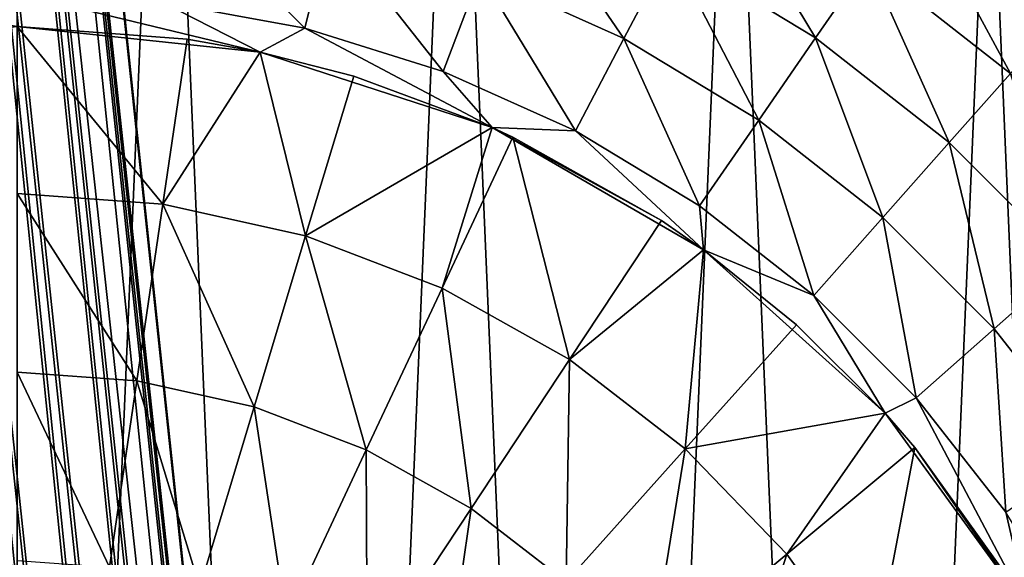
# Model space of a CAD drawing. Header units: millimetres. Extents: x 0 to 2133, y 0 to 2087.
# Tile 55 of 256: x 162 to 177, y 1612 to 1620. Entities that reach past the tile are written whole.
import ezdxf

# ---------------------------------------------------------------- set-up
doc = ezdxf.new("R2010")
doc.units = ezdxf.units.MM
doc.header["$LTSCALE"] = 25.4
doc.layers.get('0').update_dxf_attribs({"true_color": 0xff5454})

# ---------------------------------------------------------------- blocks, each defined once
blk = doc.blocks.new('COSMO-S-3382-4917.STL#2')
at = {"color": 18, "true_color": 0x000000}
mesh = blk.add_polyface(dxfattribs=at)
corners = [(2.891, 1717.164, 7.187), (20.894, 1552.976, 6.292), (20.352, 1552.918, 5.733), (3.433, 1717.214, 7.746)]
mesh.append_faces([[corners[k] for k in face] for face in [(0, 1, 2), (1, 0, 3)]], dxfattribs={"vtx0": -1, "color": 18})
mesh = blk.add_polyface(dxfattribs=at)
corners = [(21.17, 1553.01, 7.797), (3.407, 1717.174, 9.968), (20.864, 1552.981, 8.514), (3.713, 1717.219, 9.251)]
mesh.append_faces([[corners[k] for k in face] for face in [(0, 1, 2), (1, 0, 3)]], dxfattribs={"vtx0": -1, "color": 18})
mesh = blk.add_polyface(dxfattribs=at)
corners = [(3.433, 1717.214, 7.746), (21.181, 1553.008, 7.017), (20.894, 1552.976, 6.292), (3.722, 1717.233, 8.471)]
mesh.append_faces([[corners[k] for k in face] for face in [(0, 1, 2), (1, 0, 3)]], dxfattribs={"vtx0": -1, "color": 18})
mesh = blk.add_polyface(dxfattribs=at)
corners = [(3.722, 1717.233, 8.471), (21.17, 1553.01, 7.797), (21.181, 1553.008, 7.017), (3.713, 1717.219, 9.251)]
mesh.append_faces([[corners[k] for k in face] for face in [(0, 1, 2), (1, 0, 3)]], dxfattribs={"vtx0": -1, "color": 18})
mesh = blk.add_polyface(dxfattribs=at)
corners = [(2.177, 1717.092, 6.879), (18.863, 1552.762, 5.414), (1.401, 1717.009, 6.869), (19.639, 1552.843, 5.425)]
mesh.append_faces([[corners[k] for k in face] for face in [(0, 1, 2), (1, 0, 3)]], dxfattribs={"vtx0": -1, "color": 18})
mesh = blk.add_polyface(dxfattribs=at)
corners = [(19.586, 1552.851, 9.348), (2.853, 1717.106, 10.512), (2.132, 1717.023, 10.801), (20.307, 1552.925, 9.059)]
mesh.append_faces([[corners[k] for k in face] for face in [(0, 1, 2), (1, 0, 3)]], dxfattribs={"vtx0": -1, "color": 18})
mesh = blk.add_polyface(dxfattribs=at)
corners = [(2.891, 1717.164, 7.187), (19.639, 1552.843, 5.425), (2.177, 1717.092, 6.879), (20.352, 1552.918, 5.733)]
mesh.append_faces([[corners[k] for k in face] for face in [(0, 1, 2), (1, 0, 3)]], dxfattribs={"vtx0": -1, "color": 18})
mesh = blk.add_polyface(dxfattribs=at)
corners = [(20.307, 1552.925, 9.059), (3.407, 1717.174, 9.968), (2.853, 1717.106, 10.512), (20.864, 1552.981, 8.514)]
mesh.append_faces([[corners[k] for k in face] for face in [(0, 1, 2), (1, 0, 3)]], dxfattribs={"vtx0": -1, "color": 18})
mesh = blk.add_polyface(dxfattribs=at)
corners = [(0.681, 1716.926, 7.158), (17.586, 1552.633, 6.248), (0.126, 1716.857, 7.702), (18.142, 1552.688, 5.703)]
mesh.append_faces([[corners[k] for k in face] for face in [(0, 1, 2), (1, 0, 3)]], dxfattribs={"vtx0": -1, "color": 18})
mesh = blk.add_polyface(dxfattribs=at)
corners = [(18.097, 1552.696, 9.029), (1.357, 1716.939, 10.791), (0.643, 1716.868, 10.483), (18.81, 1552.771, 9.337)]
mesh.append_faces([[corners[k] for k in face] for face in [(0, 1, 2), (1, 0, 3)]], dxfattribs={"vtx0": -1, "color": 18})
mesh = blk.add_polyface(dxfattribs=at)
corners = [(1.401, 1717.009, 6.869), (18.142, 1552.688, 5.703), (0.681, 1716.926, 7.158), (18.863, 1552.762, 5.414)]
mesh.append_faces([[corners[k] for k in face] for face in [(0, 1, 2), (1, 0, 3)]], dxfattribs={"vtx0": -1, "color": 18})
mesh = blk.add_polyface(dxfattribs=at)
corners = [(18.81, 1552.771, 9.337), (2.132, 1717.023, 10.801), (1.357, 1716.939, 10.791), (19.586, 1552.851, 9.348)]
mesh.append_faces([[corners[k] for k in face] for face in [(0, 1, 2), (1, 0, 3)]], dxfattribs={"vtx0": -1, "color": 18})
mesh = blk.add_polyface(dxfattribs=at)
corners = [(17.556, 1552.637, 8.47), (-0.188, 1716.799, 9.199), (17.268, 1552.605, 7.745), (0.101, 1716.818, 9.924)]
mesh.append_faces([[corners[k] for k in face] for face in [(0, 1, 2), (1, 0, 3)]], dxfattribs={"vtx0": -1, "color": 18})
mesh = blk.add_polyface(dxfattribs=at)
corners = [(17.268, 1552.605, 7.745), (-0.179, 1716.813, 8.419), (17.279, 1552.604, 6.965), (-0.188, 1716.799, 9.199)]
mesh.append_faces([[corners[k] for k in face] for face in [(0, 1, 2), (1, 0, 3)]], dxfattribs={"vtx0": -1, "color": 18})
mesh = blk.add_polyface(dxfattribs=at)
corners = [(-0.179, 1716.813, 8.419), (17.586, 1552.633, 6.248), (17.279, 1552.604, 6.965), (0.126, 1716.857, 7.702)]
mesh.append_faces([[corners[k] for k in face] for face in [(0, 1, 2), (1, 0, 3)]], dxfattribs={"vtx0": -1, "color": 18})
mesh = blk.add_polyface(dxfattribs=at)
corners = [(18.097, 1552.696, 9.029), (0.101, 1716.818, 9.924), (17.556, 1552.637, 8.47), (0.643, 1716.868, 10.483)]
mesh.append_faces([[corners[k] for k in face] for face in [(0, 1, 2), (1, 0, 3)]], dxfattribs={"vtx0": -1, "color": 18})
mesh = blk.add_polyface(dxfattribs=at)
corners = [(-20.168, 1669.88, 4.129), (-19.796, 1661.1, 4.129), (-20.356, 1665.474, 4.129), (-19.239, 1674.191, 4.129), (-18.504, 1656.884, 4.129), (-17.595, 1678.283, 4.129), (-16.519, 1652.946, 4.129), (-15.283, 1682.038, 4.129), (-13.897, 1649.4, 4.129), (-12.369, 1685.349, 4.129), (-10.713, 1646.349, 4.129), (-8.938, 1688.119, 4.129), (-7.059, 1643.88, 4.129), (-5.089, 1690.27, 4.129), (-3.041, 1642.063, 4.129), (-0.931, 1691.739, 4.129), (1.227, 1640.952, 4.129), (3.416, 1692.484, 4.129), (5.621, 1640.578, 4.129), (5.621, 1692.578, 4.129), (7.826, 1692.484, 4.129), (10.015, 1640.952, 4.129), (12.172, 1691.739, 4.129), (14.283, 1642.063, 4.129), (16.33, 1690.27, 4.129), (18.301, 1643.88, 4.129), (20.18, 1688.119, 4.129), (21.955, 1646.349, 4.129), (23.611, 1685.349, 4.129), (25.138, 1649.4, 4.129), (26.525, 1682.038, 4.129), (27.761, 1652.946, 4.129), (28.837, 1678.283, 4.129), (29.746, 1656.884, 4.129), (30.481, 1674.191, 4.129), (31.037, 1661.1, 4.129), (31.41, 1669.88, 4.129), (31.597, 1665.474, 4.129)]
mesh.append_faces([[corners[k] for k in face] for face in [(0, 1, 2), (35, 36, 37)]], dxfattribs={"vtx0": -1, "color": 18})
mesh.append_faces([[corners[k] for k in face] for face in [(1, 3, 4), (4, 5, 6), (6, 7, 8), (8, 9, 10), (10, 11, 12), (12, 13, 14), (14, 15, 16), (16, 17, 18), (18, 20, 21), (21, 22, 23), (23, 24, 25), (25, 26, 27), (27, 28, 29), (29, 30, 31), (31, 32, 33), (33, 34, 35)]], dxfattribs={"vtx0": -1, "vtx1": -1, "color": 18})
mesh.append_faces([[corners[k] for k in face] for face in [(1, 0, 3), (4, 3, 5), (6, 5, 7), (8, 7, 9), (10, 9, 11), (12, 11, 13), (14, 13, 15), (16, 15, 17), (18, 17, 19), (18, 19, 20), (21, 20, 22), (23, 22, 24), (25, 24, 26), (27, 26, 28), (29, 28, 30), (31, 30, 32), (33, 32, 34), (35, 34, 36)]], dxfattribs={"vtx0": -1, "vtx2": -1, "color": 18})
mesh = blk.add_polyface(dxfattribs=at)
corners = [(17.585, 1683.911, 28.02), (16.051, 1686.452, 27.281), (15.409, 1685.227, 28.02), (18.371, 1685.049, 27.281)]
mesh.append_faces([[corners[k] for k in face] for face in [(0, 1, 2), (1, 0, 3)]], dxfattribs={"vtx0": -1, "color": 18})
mesh = blk.add_polyface(dxfattribs=at)
corners = [(14.711, 1683.898, 28.476), (13.089, 1686.271, 28.02), (12.557, 1684.868, 28.476), (15.409, 1685.227, 28.02)]
mesh.append_faces([[corners[k] for k in face] for face in [(0, 1, 2), (1, 0, 3)]], dxfattribs={"vtx0": -1, "color": 18})
mesh = blk.add_polyface(dxfattribs=at)
corners = [(9.929, 1684.055, 28.629), (7.979, 1685.996, 28.476), (7.791, 1684.447, 28.629), (10.302, 1685.57, 28.476)]
mesh.append_faces([[corners[k] for k in face] for face in [(0, 1, 2), (1, 0, 3)]], dxfattribs={"vtx0": -1, "color": 18})
mesh = blk.add_polyface(dxfattribs=at)
corners = [(20.504, 1683.378, 27.281), (19.06, 1686.047, 26.286), (18.371, 1685.049, 27.281), (21.308, 1684.285, 26.286)]
mesh.append_faces([[corners[k] for k in face] for face in [(0, 1, 2), (1, 0, 3)]], dxfattribs={"vtx0": -1, "color": 18})
mesh = blk.add_polyface(dxfattribs=at)
corners = [(12.004, 1683.408, 28.629), (10.302, 1685.57, 28.476), (9.929, 1684.055, 28.629), (12.557, 1684.868, 28.476)]
mesh.append_faces([[corners[k] for k in face] for face in [(0, 1, 2), (1, 0, 3)]], dxfattribs={"vtx0": -1, "color": 18})
mesh = blk.add_polyface(dxfattribs=at)
corners = [(16.733, 1682.676, 28.476), (15.409, 1685.227, 28.02), (14.711, 1683.898, 28.476), (17.585, 1683.911, 28.02)]
mesh.append_faces([[corners[k] for k in face] for face in [(0, 1, 2), (1, 0, 3)]], dxfattribs={"vtx0": -1, "color": 18})
mesh = blk.add_polyface(dxfattribs=at)
corners = [(19.587, 1682.343, 28.02), (18.371, 1685.049, 27.281), (17.585, 1683.911, 28.02), (20.504, 1683.378, 27.281)]
mesh.append_faces([[corners[k] for k in face] for face in [(0, 1, 2), (1, 0, 3)]], dxfattribs={"vtx0": -1, "color": 18})
mesh = blk.add_polyface(dxfattribs=at)
corners = [(13.986, 1682.516, 28.629), (12.557, 1684.868, 28.476), (12.004, 1683.408, 28.629), (14.711, 1683.898, 28.476)]
mesh.append_faces([[corners[k] for k in face] for face in [(0, 1, 2), (1, 0, 3)]], dxfattribs={"vtx0": -1, "color": 18})
mesh = blk.add_polyface(dxfattribs=at)
corners = [(-12.248, 1664.408, 28.629), (-12.248, 1668.748, 28.629), (-12.379, 1666.578, 28.629), (-11.856, 1662.27, 28.629), (-11.856, 1670.886, 28.629), (-11.783, 1664.749, 28.629), (-11.209, 1660.195, 28.629), (-11.023, 1661.17, 28.629), (-10.317, 1658.213, 28.629), (-9.535, 1657.828, 28.629), (-9.193, 1656.353, 28.629), (-7.384, 1654.868, 28.629), (-7.852, 1654.642, 28.629), (-6.315, 1653.105, 28.629), (-4.665, 1652.42, 28.629), (-4.604, 1651.764, 28.629), (-1.497, 1650.591, 28.629), (-2.744, 1650.64, 28.629), (-0.762, 1649.748, 28.629), (1.982, 1649.46, 28.629), (1.313, 1649.101, 28.629), (3.451, 1648.709, 28.629), (5.621, 1649.078, 28.629), (5.621, 1648.578, 28.629), (7.791, 1648.709, 28.629), (9.259, 1649.46, 28.629), (9.929, 1649.101, 28.629), (12.739, 1650.591, 28.629), (12.004, 1649.748, 28.629), (13.986, 1650.64, 28.629), (15.907, 1652.42, 28.629), (15.846, 1651.764, 28.629), (17.557, 1653.105, 28.629), (18.626, 1654.868, 28.629), (19.094, 1654.642, 28.629), (20.776, 1657.828, 28.629), (20.435, 1656.353, 28.629), (21.559, 1658.213, 28.629), (22.264, 1661.17, 28.629), (22.451, 1660.195, 28.629), (23.025, 1664.749, 28.629), (23.098, 1662.27, 28.629), (23.025, 1668.407, 28.629), (-11.783, 1668.407, 28.629), (-11.209, 1672.961, 28.629), (-11.023, 1671.986, 28.629), (-10.317, 1674.943, 28.629), (-9.535, 1675.328, 28.629), (-9.193, 1676.803, 28.629), (-7.384, 1678.288, 28.629), (-7.852, 1678.514, 28.629), (-6.315, 1680.051, 28.629), (-4.665, 1680.736, 28.629), (-4.604, 1681.392, 28.629), (-1.497, 1682.565, 28.629), (-2.744, 1682.516, 28.629), (-0.762, 1683.408, 28.629), (1.982, 1683.696, 28.629), (1.313, 1684.055, 28.629), (3.451, 1684.447, 28.629), (5.621, 1684.078, 28.629), (5.621, 1684.578, 28.629), (9.259, 1683.696, 28.629), (7.791, 1684.447, 28.629), (9.929, 1684.055, 28.629), (12.739, 1682.565, 28.629), (12.004, 1683.408, 28.629), (13.986, 1682.516, 28.629), (15.907, 1680.736, 28.629), (15.846, 1681.392, 28.629), (17.557, 1680.051, 28.629), (18.626, 1678.288, 28.629), (19.094, 1678.514, 28.629), (20.776, 1675.328, 28.629), (20.435, 1676.803, 28.629), (21.559, 1674.943, 28.629), (22.264, 1671.986, 28.629), (22.451, 1672.961, 28.629), (23.098, 1670.886, 28.629), (23.49, 1664.408, 28.629), (23.49, 1668.748, 28.629), (23.621, 1666.578, 28.629)]
mesh.append_faces([[corners[k] for k in face] for face in [(0, 1, 2), (80, 79, 81)]], dxfattribs={"vtx0": -1, "color": 18})
mesh.append_faces([[corners[k] for k in face] for face in [(1, 3, 4), (5, 6, 7), (7, 8, 9), (9, 10, 11), (11, 13, 14), (14, 15, 16), (16, 18, 19), (19, 21, 22), (22, 24, 25), (25, 26, 27), (27, 29, 30), (30, 32, 33), (33, 34, 35), (35, 37, 38), (38, 39, 40), (40, 41, 42), (4, 43, 44), (43, 4, 5), (44, 45, 46), (46, 47, 48), (48, 49, 50), (50, 49, 51), (51, 52, 53), (53, 54, 55), (55, 54, 56), (56, 57, 58), (58, 57, 59), (59, 60, 61), (61, 62, 63), (63, 62, 64), (64, 65, 66), (66, 65, 67), (67, 68, 69), (69, 68, 70), (70, 71, 72), (72, 73, 74), (74, 73, 75), (75, 76, 77), (77, 42, 78), (78, 79, 80)]], dxfattribs={"vtx0": -1, "vtx1": -1, "color": 18})
mesh.append_faces([[corners[k] for k in face] for face in [(4, 3, 5), (78, 42, 41)]], dxfattribs={"vtx0": -1, "vtx1": -1, "vtx2": -1, "color": 18})
mesh.append_faces([[corners[k] for k in face] for face in [(1, 0, 3), (5, 3, 6), (7, 6, 8), (9, 8, 10), (11, 10, 12), (11, 12, 13), (14, 13, 15), (16, 15, 17), (16, 17, 18), (19, 18, 20), (19, 20, 21), (22, 21, 23), (22, 23, 24), (25, 24, 26), (27, 26, 28), (27, 28, 29), (30, 29, 31), (30, 31, 32), (33, 32, 34), (35, 34, 36), (35, 36, 37), (38, 37, 39), (40, 39, 41), (44, 43, 45), (46, 45, 47), (48, 47, 49), (51, 49, 52), (53, 52, 54), (56, 54, 57), (59, 57, 60), (61, 60, 62), (64, 62, 65), (67, 65, 68), (70, 68, 71), (72, 71, 73), (75, 73, 76), (77, 76, 42), (78, 41, 79)]], dxfattribs={"vtx0": -1, "vtx2": -1, "color": 18})
mesh = blk.add_polyface(dxfattribs=at)
corners = [(8.169, 1683.891, 33.629), (9.259, 1683.696, 28.629), (5.621, 1684.078, 28.629)]
mesh.append_faces([[corners[k] for k in face] for face in [(0, 1, 2)]], dxfattribs={"color": 18})
mesh = blk.add_polyface(dxfattribs=at)
corners = [(8.169, 1683.891, 33.629), (5.621, 1684.078, 28.629), (5.621, 1684.078, 33.629)]
mesh.append_faces([[corners[k] for k in face] for face in [(0, 1, 2)]], dxfattribs={"color": 18})
mesh = blk.add_polyface(dxfattribs=at)
corners = [(7.805, 1681.42, 35.393), (5.621, 1684.078, 33.629), (5.621, 1681.579, 35.393), (8.169, 1683.891, 33.629)]
mesh.append_faces([[corners[k] for k in face] for face in [(0, 1, 2), (1, 0, 3)]], dxfattribs={"vtx0": -1, "color": 18})
mesh = blk.add_polyface(dxfattribs=at)
corners = [(9.259, 1683.696, 33.629), (8.169, 1683.891, 33.629), (7.805, 1681.42, 35.393)]
mesh.append_faces([[corners[k] for k in face] for face in [(0, 1, 2)]], dxfattribs={"color": 18})
mesh = blk.add_polyface(dxfattribs=at)
corners = [(9.259, 1683.696, 33.629), (9.259, 1683.696, 28.629), (8.169, 1683.891, 33.629)]
mesh.append_faces([[corners[k] for k in face] for face in [(0, 1, 2)]], dxfattribs={"color": 18})
mesh = blk.add_polyface(dxfattribs=at)
corners = [(15.846, 1681.392, 28.629), (14.711, 1683.898, 28.476), (13.986, 1682.516, 28.629), (16.733, 1682.676, 28.476)]
mesh.append_faces([[corners[k] for k in face] for face in [(0, 1, 2), (1, 0, 3)]], dxfattribs={"vtx0": -1, "color": 18})
mesh = blk.add_polyface(dxfattribs=at)
corners = [(18.592, 1681.219, 28.476), (17.585, 1683.911, 28.02), (16.733, 1682.676, 28.476), (19.587, 1682.343, 28.02)]
mesh.append_faces([[corners[k] for k in face] for face in [(0, 1, 2), (1, 0, 3)]], dxfattribs={"vtx0": -1, "color": 18})
mesh = blk.add_polyface(dxfattribs=at)
corners = [(9.943, 1680.943, 35.393), (9.259, 1683.696, 33.629), (7.805, 1681.42, 35.393)]
mesh.append_faces([[corners[k] for k in face] for face in [(0, 1, 2)]], dxfattribs={"color": 18})
mesh = blk.add_polyface(dxfattribs=at)
corners = [(10.663, 1683.336, 33.629), (12.739, 1682.565, 28.629), (9.259, 1683.696, 28.629)]
mesh.append_faces([[corners[k] for k in face] for face in [(0, 1, 2)]], dxfattribs={"color": 18})
mesh = blk.add_polyface(dxfattribs=at)
corners = [(10.663, 1683.336, 33.629), (9.259, 1683.696, 28.629), (9.259, 1683.696, 33.629)]
mesh.append_faces([[corners[k] for k in face] for face in [(0, 1, 2)]], dxfattribs={"color": 18})
mesh = blk.add_polyface(dxfattribs=at)
corners = [(10.663, 1683.336, 33.629), (9.259, 1683.696, 33.629), (9.943, 1680.943, 35.393)]
mesh.append_faces([[corners[k] for k in face] for face in [(0, 1, 2)]], dxfattribs={"color": 18})
mesh = blk.add_polyface(dxfattribs=at)
corners = [(12.739, 1682.565, 33.629), (10.663, 1683.336, 33.629), (9.943, 1680.943, 35.393)]
mesh.append_faces([[corners[k] for k in face] for face in [(0, 1, 2)]], dxfattribs={"color": 18})
mesh = blk.add_polyface(dxfattribs=at)
corners = [(12.739, 1682.565, 33.629), (12.739, 1682.565, 28.629), (10.663, 1683.336, 33.629)]
mesh.append_faces([[corners[k] for k in face] for face in [(0, 1, 2)]], dxfattribs={"color": 18})
mesh = blk.add_polyface(dxfattribs=at)
corners = [(21.386, 1680.544, 28.02), (20.504, 1683.378, 27.281), (19.587, 1682.343, 28.02), (22.421, 1681.461, 27.281)]
mesh.append_faces([[corners[k] for k in face] for face in [(0, 1, 2), (1, 0, 3)]], dxfattribs={"vtx0": -1, "color": 18})
mesh = blk.add_polyface(dxfattribs=at)
corners = [(12.739, 1682.565, 33.629), (9.943, 1680.943, 35.393), (11.988, 1680.161, 35.393)]
mesh.append_faces([[corners[k] for k in face] for face in [(0, 1, 2)]], dxfattribs={"color": 18})
mesh = blk.add_polyface(dxfattribs=at)
corners = [(13.049, 1682.423, 33.629), (12.739, 1682.565, 33.629), (11.988, 1680.161, 35.393)]
mesh.append_faces([[corners[k] for k in face] for face in [(0, 1, 2)]], dxfattribs={"color": 18})
mesh = blk.add_polyface(dxfattribs=at)
corners = [(15.277, 1681.173, 33.629), (15.907, 1680.736, 28.629), (12.739, 1682.565, 28.629)]
mesh.append_faces([[corners[k] for k in face] for face in [(0, 1, 2)]], dxfattribs={"color": 18})
mesh = blk.add_polyface(dxfattribs=at)
corners = [(15.277, 1681.173, 33.629), (12.739, 1682.565, 28.629), (13.049, 1682.423, 33.629)]
mesh.append_faces([[corners[k] for k in face] for face in [(0, 1, 2)]], dxfattribs={"color": 18})
mesh = blk.add_polyface(dxfattribs=at)
corners = [(13.049, 1682.423, 33.629), (12.739, 1682.565, 28.629), (12.739, 1682.565, 33.629)]
mesh.append_faces([[corners[k] for k in face] for face in [(0, 1, 2)]], dxfattribs={"color": 18})
mesh = blk.add_polyface(dxfattribs=at)
corners = [(17.557, 1680.051, 28.629), (16.733, 1682.676, 28.476), (15.846, 1681.392, 28.629), (18.592, 1681.219, 28.476)]
mesh.append_faces([[corners[k] for k in face] for face in [(0, 1, 2), (1, 0, 3)]], dxfattribs={"vtx0": -1, "color": 18})
mesh = blk.add_polyface(dxfattribs=at)
corners = [(13.898, 1679.089, 35.393), (13.049, 1682.423, 33.629), (11.988, 1680.161, 35.393), (15.277, 1681.173, 33.629)]
mesh.append_faces([[corners[k] for k in face] for face in [(0, 1, 2), (1, 0, 3)]], dxfattribs={"vtx0": -1, "color": 18})
mesh = blk.add_polyface(dxfattribs=at)
corners = [(20.262, 1679.549, 28.476), (19.587, 1682.343, 28.02), (18.592, 1681.219, 28.476), (21.386, 1680.544, 28.02)]
mesh.append_faces([[corners[k] for k in face] for face in [(0, 1, 2), (1, 0, 3)]], dxfattribs={"vtx0": -1, "color": 18})
mesh = blk.add_polyface(dxfattribs=at)
corners = [(7.415, 1678.771, 36.871), (5.621, 1681.579, 35.393), (5.621, 1678.902, 36.871), (7.805, 1681.42, 35.393)]
mesh.append_faces([[corners[k] for k in face] for face in [(0, 1, 2), (1, 0, 3)]], dxfattribs={"vtx0": -1, "color": 18})
mesh = blk.add_polyface(dxfattribs=at)
corners = [(9.172, 1678.38, 36.871), (7.805, 1681.42, 35.393), (7.415, 1678.771, 36.871), (9.943, 1680.943, 35.393)]
mesh.append_faces([[corners[k] for k in face] for face in [(0, 1, 2), (1, 0, 3)]], dxfattribs={"vtx0": -1, "color": 18})
mesh = blk.add_polyface(dxfattribs=at)
corners = [(19.094, 1678.514, 28.629), (18.592, 1681.219, 28.476), (17.557, 1680.051, 28.629), (20.262, 1679.549, 28.476)]
mesh.append_faces([[corners[k] for k in face] for face in [(0, 1, 2), (1, 0, 3)]], dxfattribs={"vtx0": -1, "color": 18})
mesh = blk.add_polyface(dxfattribs=at)
corners = [(15.907, 1680.736, 33.629), (15.277, 1681.173, 33.629), (13.898, 1679.089, 35.393)]
mesh.append_faces([[corners[k] for k in face] for face in [(0, 1, 2)]], dxfattribs={"color": 18})
mesh = blk.add_polyface(dxfattribs=at)
corners = [(15.907, 1680.736, 33.629), (15.907, 1680.736, 28.629), (15.277, 1681.173, 33.629)]
mesh.append_faces([[corners[k] for k in face] for face in [(0, 1, 2)]], dxfattribs={"color": 18})
mesh = blk.add_polyface(dxfattribs=at)
corners = [(10.852, 1677.737, 36.871), (9.943, 1680.943, 35.393), (9.172, 1678.38, 36.871), (11.988, 1680.161, 35.393)]
mesh.append_faces([[corners[k] for k in face] for face in [(0, 1, 2), (1, 0, 3)]], dxfattribs={"vtx0": -1, "color": 18})
mesh = blk.add_polyface(dxfattribs=at)
corners = [(15.907, 1680.736, 33.629), (13.898, 1679.089, 35.393), (15.632, 1677.751, 35.393)]
mesh.append_faces([[corners[k] for k in face] for face in [(0, 1, 2)]], dxfattribs={"color": 18})
mesh = blk.add_polyface(dxfattribs=at)
corners = [(17.299, 1679.611, 33.629), (15.907, 1680.736, 33.629), (15.632, 1677.751, 35.393)]
mesh.append_faces([[corners[k] for k in face] for face in [(0, 1, 2)]], dxfattribs={"color": 18})
mesh = blk.add_polyface(dxfattribs=at)
corners = [(17.299, 1679.611, 33.629), (18.626, 1678.288, 28.629), (15.907, 1680.736, 28.629)]
mesh.append_faces([[corners[k] for k in face] for face in [(0, 1, 2)]], dxfattribs={"color": 18})
mesh = blk.add_polyface(dxfattribs=at)
corners = [(17.299, 1679.611, 33.629), (15.907, 1680.736, 28.629), (15.907, 1680.736, 33.629)]
mesh.append_faces([[corners[k] for k in face] for face in [(0, 1, 2)]], dxfattribs={"color": 18})
mesh = blk.add_polyface(dxfattribs=at)
corners = [(21.719, 1677.69, 28.476), (21.386, 1680.544, 28.02), (20.262, 1679.549, 28.476), (22.954, 1678.542, 28.02)]
mesh.append_faces([[corners[k] for k in face] for face in [(0, 1, 2), (1, 0, 3)]], dxfattribs={"vtx0": -1, "color": 18})
mesh = blk.add_polyface(dxfattribs=at)
corners = [(12.421, 1676.856, 36.871), (11.988, 1680.161, 35.393), (10.852, 1677.737, 36.871), (13.898, 1679.089, 35.393)]
mesh.append_faces([[corners[k] for k in face] for face in [(0, 1, 2), (1, 0, 3)]], dxfattribs={"vtx0": -1, "color": 18})
mesh = blk.add_polyface(dxfattribs=at)
corners = [(18.626, 1678.288, 33.629), (17.299, 1679.611, 33.629), (15.632, 1677.751, 35.393)]
mesh.append_faces([[corners[k] for k in face] for face in [(0, 1, 2)]], dxfattribs={"color": 18})
mesh = blk.add_polyface(dxfattribs=at)
corners = [(18.626, 1678.288, 33.629), (18.626, 1678.288, 28.629), (17.299, 1679.611, 33.629)]
mesh.append_faces([[corners[k] for k in face] for face in [(0, 1, 2)]], dxfattribs={"color": 18})
mesh = blk.add_polyface(dxfattribs=at)
corners = [(20.435, 1676.803, 28.629), (20.262, 1679.549, 28.476), (19.094, 1678.514, 28.629), (21.719, 1677.69, 28.476)]
mesh.append_faces([[corners[k] for k in face] for face in [(0, 1, 2), (1, 0, 3)]], dxfattribs={"vtx0": -1, "color": 18})
mesh = blk.add_polyface(dxfattribs=at)
corners = [(13.845, 1675.757, 36.871), (13.898, 1679.089, 35.393), (12.421, 1676.856, 36.871), (15.632, 1677.751, 35.393)]
mesh.append_faces([[corners[k] for k in face] for face in [(0, 1, 2), (1, 0, 3)]], dxfattribs={"vtx0": -1, "color": 18})
mesh = blk.add_polyface(dxfattribs=at)
corners = [(7.004, 1675.978, 38.046), (5.621, 1678.902, 36.871), (5.621, 1676.079, 38.046), (7.415, 1678.771, 36.871)]
mesh.append_faces([[corners[k] for k in face] for face in [(0, 1, 2), (1, 0, 3)]], dxfattribs={"vtx0": -1, "color": 18})
mesh = blk.add_polyface(dxfattribs=at)
corners = [(8.358, 1675.676, 38.046), (7.415, 1678.771, 36.871), (7.004, 1675.978, 38.046), (9.172, 1678.38, 36.871)]
mesh.append_faces([[corners[k] for k in face] for face in [(0, 1, 2), (1, 0, 3)]], dxfattribs={"vtx0": -1, "color": 18})
mesh = blk.add_polyface(dxfattribs=at)
corners = [(9.654, 1675.181, 38.046), (9.172, 1678.38, 36.871), (8.358, 1675.676, 38.046), (10.852, 1677.737, 36.871)]
mesh.append_faces([[corners[k] for k in face] for face in [(0, 1, 2), (1, 0, 3)]], dxfattribs={"vtx0": -1, "color": 18})
mesh = blk.add_polyface(dxfattribs=at)
corners = [(18.626, 1678.288, 33.629), (15.632, 1677.751, 35.393), (17.152, 1676.174, 35.393)]
mesh.append_faces([[corners[k] for k in face] for face in [(0, 1, 2)]], dxfattribs={"color": 18})
mesh = blk.add_polyface(dxfattribs=at)
corners = [(19.072, 1677.772, 33.629), (18.626, 1678.288, 33.629), (17.152, 1676.174, 35.393)]
mesh.append_faces([[corners[k] for k in face] for face in [(0, 1, 2)]], dxfattribs={"color": 18})
mesh = blk.add_polyface(dxfattribs=at)
corners = [(18.626, 1678.288, 28.629), (19.072, 1677.772, 33.629), (20.776, 1675.328, 28.629)]
mesh.append_faces([[corners[k] for k in face] for face in [(0, 1, 2)]], dxfattribs={"color": 18})
mesh = blk.add_polyface(dxfattribs=at)
corners = [(18.626, 1678.288, 33.629), (19.072, 1677.772, 33.629), (18.626, 1678.288, 28.629)]
mesh.append_faces([[corners[k] for k in face] for face in [(0, 1, 2)]], dxfattribs={"color": 18})
mesh = blk.add_polyface(dxfattribs=at)
corners = [(10.863, 1674.502, 38.046), (10.852, 1677.737, 36.871), (9.654, 1675.181, 38.046), (12.421, 1676.856, 36.871)]
mesh.append_faces([[corners[k] for k in face] for face in [(0, 1, 2), (1, 0, 3)]], dxfattribs={"vtx0": -1, "color": 18})
mesh = blk.add_polyface(dxfattribs=at)
corners = [(15.094, 1674.461, 36.871), (15.632, 1677.751, 35.393), (13.845, 1675.757, 36.871), (17.152, 1676.174, 35.393)]
mesh.append_faces([[corners[k] for k in face] for face in [(0, 1, 2), (1, 0, 3)]], dxfattribs={"vtx0": -1, "color": 18})
mesh = blk.add_polyface(dxfattribs=at)
corners = [(18.426, 1674.393, 35.393), (19.072, 1677.772, 33.629), (17.152, 1676.174, 35.393), (20.559, 1675.694, 33.629)]
mesh.append_faces([[corners[k] for k in face] for face in [(0, 1, 2), (1, 0, 3)]], dxfattribs={"vtx0": -1, "color": 18})
mesh = blk.add_polyface(dxfattribs=at)
corners = [(19.072, 1677.772, 33.629), (20.559, 1675.694, 33.629), (20.776, 1675.328, 28.629)]
mesh.append_faces([[corners[k] for k in face] for face in [(0, 1, 2)]], dxfattribs={"color": 18})
mesh = blk.add_polyface(dxfattribs=at)
corners = [(11.961, 1673.654, 38.046), (12.421, 1676.856, 36.871), (10.863, 1674.502, 38.046), (13.845, 1675.757, 36.871)]
mesh.append_faces([[corners[k] for k in face] for face in [(0, 1, 2), (1, 0, 3)]], dxfattribs={"vtx0": -1, "color": 18})
mesh = blk.add_polyface(dxfattribs=at)
corners = [(16.141, 1672.998, 36.871), (17.152, 1676.174, 35.393), (15.094, 1674.461, 36.871), (18.426, 1674.393, 35.393)]
mesh.append_faces([[corners[k] for k in face] for face in [(0, 1, 2), (1, 0, 3)]], dxfattribs={"vtx0": -1, "color": 18})

msp = doc.modelspace()

# ---------------------------------------------------------------- block references
at = {"color": 0}
msp.add_blockref('COSMO-S-3382-4917.STL#2', (156.122, -64.446, -4.129), dxfattribs=at)

doc.saveas('drawing.dxf')
